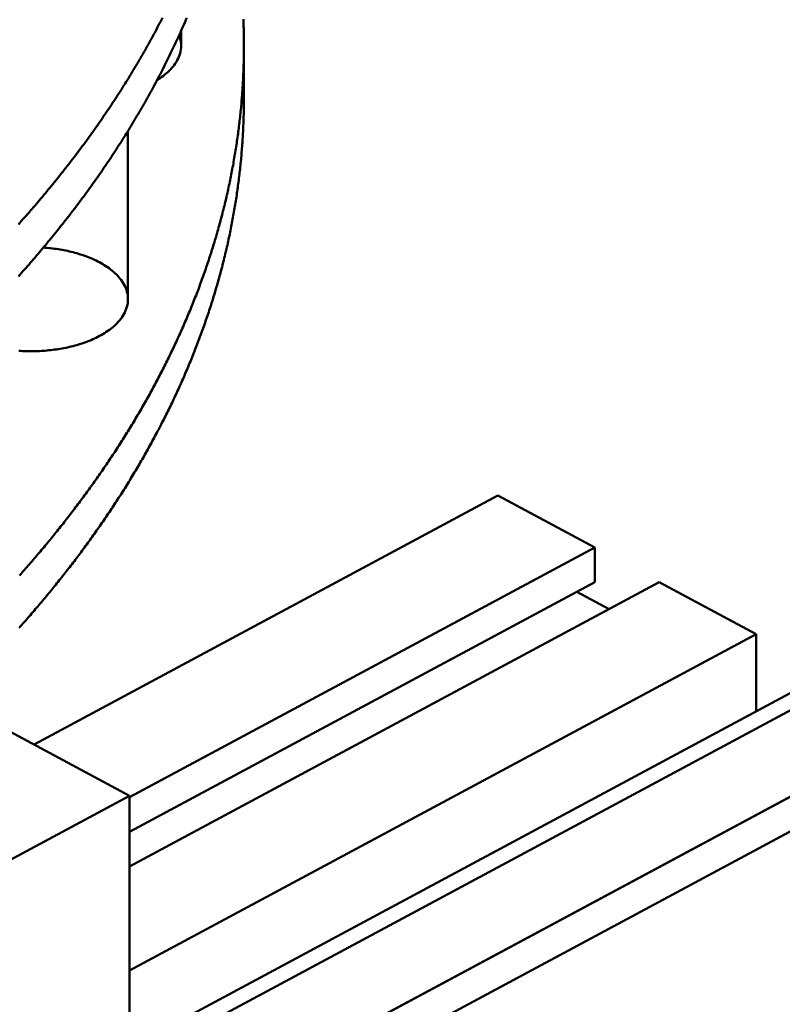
# Model space of a CAD drawing. Header units: millimetres. Extents: x 0 to 841, y 0 to 594.
# Tile 23 of 35: x 467 to 516, y 261 to 324. Entities that reach past the tile are written whole.
import ezdxf

# ---------------------------------------------------------------- set-up
doc = ezdxf.new("R2010")
doc.units = ezdxf.units.MM
doc.layers.add('VIS', color=7, linetype='CONTINUOUS', lineweight=50)

msp = doc.modelspace()

# ---------------------------------------------------------------- linework, layer by layer
at = {"layer": 'VIS'}
for points in [[(335.5, 183.594), (597.437, 324.227)], [(336.531, 183.04), (598.469, 323.673)], [(466.926, 307.263), (467.024, 307.373), (467.121, 307.483), (467.219, 307.592), (467.316, 307.702), (467.413, 307.813), (467.51, 307.923), (467.606, 308.034), (467.702, 308.144), (467.798, 308.255), (467.894, 308.366), (467.99, 308.478), (468.085, 308.589), (468.181, 308.701), (468.276, 308.813), (468.37, 308.925), (468.465, 309.038), (468.559, 309.15), (468.653, 309.263), (468.747, 309.376), (468.84, 309.489), (468.934, 309.602), (469.027, 309.716), (469.12, 309.83), (469.212, 309.943), (469.305, 310.058), (469.397, 310.172), (469.489, 310.286), (469.58, 310.401), (469.671, 310.516), (469.763, 310.631), (469.853, 310.746), (469.944, 310.862), (470.035, 310.977), (470.125, 311.093), (470.214, 311.209), (470.304, 311.326), (470.393, 311.442), (470.483, 311.559), (470.571, 311.676), (470.66, 311.793), (470.748, 311.91), (470.836, 312.028), (470.924, 312.145), (471.012, 312.263), (471.099, 312.381), (471.186, 312.499), (471.273, 312.618), (471.359, 312.736), (471.445, 312.855), (471.531, 312.974), (471.617, 313.093), (471.702, 313.213), (471.787, 313.333), (471.872, 313.452), (471.957, 313.572), (472.041, 313.693), (472.125, 313.813), (472.209, 313.934), (472.292, 314.054), (472.375, 314.175), (472.458, 314.297), (472.54, 314.418), (472.623, 314.54), (472.705, 314.661), (472.786, 314.783), (472.868, 314.906), (472.949, 315.028), (473.029, 315.151), (473.11, 315.273), (473.19, 315.396), (473.27, 315.519), (473.35, 315.643), (473.429, 315.766), (473.508, 315.89), (473.586, 316.014), (473.665, 316.138), (473.743, 316.263), (473.821, 316.387), (473.898, 316.512), (473.975, 316.637), (474.052, 316.762), (474.128, 316.887), (474.205, 317.013), (474.28, 317.138), (474.356, 317.264), (474.431, 317.39), (474.506, 317.517), (474.581, 317.643), (474.655, 317.77), (474.729, 317.897), (474.802, 318.024), (474.875, 318.151), (474.948, 318.278), (475.021, 318.406), (475.093, 318.534), (475.165, 318.662), (475.237, 318.79), (475.308, 318.918), (475.379, 319.047), (475.449, 319.175), (475.519, 319.304), (475.589, 319.434), (475.659, 319.563), (475.728, 319.692), (475.797, 319.822), (475.865, 319.952), (475.933, 320.082), (476.001, 320.212), (476.068, 320.343), (476.135, 320.473), (476.202, 320.604), (476.268, 320.735), (476.334, 320.866), (476.4, 320.997), (476.465, 321.129), (476.53, 321.261), (476.594, 321.393), (476.658, 321.525), (476.722, 321.657), (476.786, 321.789), (476.849, 321.922), (476.911, 322.055), (476.973, 322.188), (477.035, 322.321), (477.097, 322.454), (477.158, 322.588), (477.219, 322.721), (477.279, 322.855), (477.339, 322.989), (477.398, 323.123), (477.458, 323.258), (477.516, 323.392), (477.575, 323.527), (477.633, 323.662), (477.69, 323.797)], [(466.926, 310.585), (467.024, 310.695), (467.121, 310.805), (467.219, 310.914), (467.316, 311.024), (467.413, 311.135), (467.51, 311.245), (467.606, 311.356), (467.702, 311.466), (467.798, 311.577), (467.894, 311.689), (467.99, 311.8), (468.085, 311.911), (468.181, 312.023), (468.276, 312.135), (468.37, 312.247), (468.465, 312.36), (468.559, 312.472), (468.653, 312.585), (468.747, 312.698), (468.84, 312.811), (468.934, 312.924), (469.027, 313.038), (469.12, 313.152), (469.212, 313.265), (469.305, 313.38), (469.397, 313.494), (469.489, 313.608), (469.58, 313.723), (469.671, 313.838), (469.763, 313.953), (469.853, 314.068), (469.944, 314.184), (470.035, 314.3), (470.125, 314.415), (470.214, 314.531), (470.304, 314.648), (470.393, 314.764), (470.483, 314.881), (470.571, 314.998), (470.66, 315.115), (470.748, 315.232), (470.836, 315.35), (470.924, 315.467), (471.012, 315.585), (471.099, 315.703), (471.186, 315.821), (471.273, 315.94), (471.359, 316.058), (471.445, 316.177), (471.531, 316.296), (471.617, 316.416), (471.702, 316.535), (471.787, 316.655), (471.872, 316.774), (471.957, 316.894), (472.041, 317.015), (472.125, 317.135), (472.209, 317.256), (472.292, 317.376), (472.375, 317.497), (472.458, 317.619), (472.54, 317.74), (472.623, 317.862), (472.705, 317.983), (472.786, 318.105), (472.868, 318.228), (472.949, 318.35), (473.029, 318.473), (473.11, 318.595), (473.19, 318.718), (473.27, 318.842), (473.35, 318.965), (473.429, 319.088), (473.508, 319.212), (473.586, 319.336), (473.665, 319.46), (473.743, 319.585), (473.821, 319.709), (473.898, 319.834), (473.975, 319.959), (474.052, 320.084), (474.128, 320.209), (474.205, 320.335), (474.28, 320.46), (474.356, 320.586), (474.431, 320.712), (474.506, 320.839), (474.581, 320.965), (474.655, 321.092), (474.729, 321.219), (474.802, 321.346), (474.875, 321.473), (474.948, 321.6), (475.021, 321.728), (475.093, 321.856), (475.165, 321.984), (475.237, 322.112), (475.308, 322.24), (475.379, 322.369), (475.449, 322.498), (475.519, 322.626), (475.589, 322.756), (475.659, 322.885), (475.728, 323.014), (475.797, 323.144), (475.865, 323.274), (475.933, 323.404), (476.001, 323.534), (476.068, 323.665), (476.135, 323.795)], [(481.341, 322.012), (481.341, 322.133), (481.34, 322.254), (481.339, 322.375), (481.338, 322.496), (481.336, 322.617), (481.335, 322.738), (481.332, 322.859), (481.33, 322.98), (481.327, 323.101), (481.323, 323.222), (481.32, 323.343), (481.316, 323.464), (481.311, 323.585), (481.307, 323.706)], [(477.33, 322.97), (477.33, 322.012)], [(477.202, 322.685), (477.24, 322.577), (477.272, 322.466), (477.297, 322.354), (477.315, 322.241), (477.326, 322.127), (477.33, 322.012)], [(466.993, 288.144), (467.073, 288.234), (467.153, 288.324), (467.232, 288.414), (467.312, 288.504), (467.391, 288.594), (467.471, 288.685), (467.55, 288.775), (467.629, 288.866), (467.708, 288.956), (467.786, 289.047), (467.865, 289.138), (467.943, 289.229), (468.022, 289.321), (468.1, 289.412), (468.178, 289.504), (468.255, 289.595), (468.333, 289.687), (468.41, 289.779), (468.488, 289.871), (468.565, 289.963), (468.642, 290.056), (468.719, 290.148), (468.795, 290.241), (468.872, 290.333), (468.948, 290.426), (469.025, 290.519), (469.101, 290.612), (469.176, 290.705), (469.252, 290.799), (469.328, 290.892), (469.403, 290.986), (469.478, 291.08), (469.553, 291.174), (469.628, 291.268), (469.703, 291.362), (469.778, 291.456), (469.852, 291.551), (469.926, 291.645), (470, 291.74), (470.074, 291.835), (470.148, 291.93), (470.222, 292.025), (470.295, 292.12), (470.368, 292.215), (470.441, 292.311), (470.514, 292.406), (470.587, 292.502), (470.659, 292.598), (470.732, 292.694), (470.804, 292.79), (470.876, 292.886), (470.948, 292.983), (471.019, 293.079), (471.091, 293.176), (471.162, 293.273), (471.233, 293.37), (471.304, 293.467), (471.375, 293.564), (471.445, 293.661), (471.516, 293.759), (471.586, 293.856), (471.656, 293.954), (471.726, 294.052), (471.795, 294.15), (471.865, 294.248), (471.934, 294.346), (472.003, 294.445), (472.072, 294.543), (472.141, 294.642), (472.209, 294.741), (472.278, 294.84), (472.346, 294.939), (472.414, 295.038), (472.481, 295.137), (472.549, 295.237), (472.616, 295.336), (472.683, 295.436), (472.75, 295.536), (472.817, 295.636), (472.884, 295.736), (472.95, 295.836), (473.016, 295.936), (473.082, 296.037), (473.148, 296.137), (473.213, 296.238), (473.279, 296.339), (473.344, 296.44), (473.409, 296.541), (473.474, 296.643), (473.538, 296.744), (473.603, 296.846), (473.667, 296.947), (473.731, 297.049), (473.794, 297.151), (473.858, 297.253), (473.921, 297.355), (473.984, 297.458), (474.047, 297.56), (474.11, 297.663), (474.172, 297.765), (474.234, 297.868), (474.296, 297.971), (474.358, 298.074), (474.42, 298.177), (474.481, 298.281), (474.542, 298.384), (474.603, 298.488), (474.664, 298.592), (474.725, 298.696), (474.785, 298.8), (474.845, 298.904), (474.905, 299.008), (474.964, 299.112), (475.024, 299.217), (475.083, 299.322), (475.142, 299.426), (475.201, 299.531), (475.259, 299.636), (475.317, 299.741), (475.375, 299.847), (475.433, 299.952), (475.491, 300.058), (475.548, 300.163), (475.605, 300.269), (475.662, 300.375), (475.719, 300.481), (475.775, 300.587), (475.831, 300.693), (475.887, 300.8), (475.943, 300.906), (475.998, 301.013), (476.054, 301.12), (476.108, 301.227), (476.163, 301.334), (476.218, 301.441), (476.272, 301.548), (476.326, 301.656), (476.38, 301.763), (476.433, 301.871), (476.487, 301.979), (476.54, 302.086), (476.592, 302.194), (476.645, 302.303), (476.697, 302.411), (476.749, 302.519), (476.801, 302.628), (476.853, 302.736), (476.904, 302.845), (476.955, 302.954), (477.006, 303.063), (477.056, 303.172), (477.106, 303.281), (477.156, 303.39), (477.206, 303.5), (477.256, 303.609), (477.305, 303.719), (477.354, 303.829), (477.403, 303.939), (477.451, 304.049), (477.499, 304.159), (477.547, 304.269), (477.595, 304.379), (477.642, 304.49), (477.689, 304.601), (477.736, 304.711), (477.783, 304.822), (477.829, 304.933), (477.875, 305.044), (477.921, 305.155), (477.967, 305.266), (478.012, 305.378), (478.057, 305.489), (478.101, 305.601), (478.146, 305.713), (478.19, 305.824), (478.234, 305.936), (478.278, 306.048), (478.321, 306.16), (478.364, 306.273), (478.407, 306.385), (478.449, 306.497), (478.491, 306.61), (478.533, 306.723), (478.575, 306.835), (478.616, 306.948), (478.658, 307.061), (478.698, 307.174), (478.739, 307.288), (478.779, 307.401), (478.819, 307.514), (478.859, 307.628), (478.898, 307.741), (478.937, 307.855), (478.976, 307.969), (479.014, 308.083), (479.053, 308.197), (479.091, 308.311), (479.128, 308.425), (479.166, 308.539), (479.203, 308.653), (479.239, 308.768), (479.276, 308.882), (479.312, 308.997), (479.348, 309.112), (479.383, 309.227), (479.419, 309.342), (479.454, 309.457), (479.488, 309.572), (479.523, 309.687), (479.557, 309.802), (479.59, 309.918), (479.624, 310.033), (479.657, 310.149), (479.69, 310.264), (479.723, 310.38), (479.755, 310.496), (479.787, 310.612), (479.818, 310.728), (479.85, 310.844), (479.881, 310.96), (479.911, 311.076), (479.942, 311.192), (479.972, 311.309), (480.002, 311.425), (480.031, 311.542), (480.06, 311.658), (480.089, 311.775), (480.118, 311.892), (480.146, 312.009), (480.174, 312.126), (480.201, 312.243), (480.228, 312.36), (480.255, 312.477), (480.282, 312.594), (480.308, 312.711), (480.334, 312.829), (480.36, 312.946), (480.385, 313.064), (480.41, 313.181), (480.435, 313.299), (480.459, 313.417), (480.483, 313.535), (480.507, 313.652), (480.531, 313.77), (480.554, 313.888), (480.576, 314.006), (480.599, 314.124), (480.621, 314.243), (480.643, 314.361), (480.664, 314.479), (480.685, 314.597), (480.706, 314.716), (480.727, 314.834), (480.747, 314.953), (480.767, 315.071), (480.786, 315.19), (480.805, 315.309), (480.824, 315.427), (480.843, 315.546), (480.861, 315.665), (480.879, 315.784), (480.896, 315.903), (480.913, 316.022), (480.93, 316.141), (480.947, 316.26), (480.963, 316.379), (480.979, 316.498), (480.994, 316.617), (481.009, 316.737), (481.024, 316.856), (481.039, 316.975), (481.053, 317.095), (481.067, 317.214), (481.08, 317.334), (481.093, 317.453), (481.106, 317.573), (481.119, 317.692), (481.131, 317.812), (481.143, 317.931), (481.154, 318.051), (481.165, 318.171), (481.176, 318.29), (481.186, 318.41), (481.196, 318.53), (481.206, 318.65), (481.216, 318.77), (481.225, 318.889), (481.233, 319.009), (481.242, 319.129), (481.25, 319.249), (481.258, 319.369), (481.265, 319.489), (481.272, 319.609), (481.279, 319.729), (481.285, 319.849), (481.291, 319.969), (481.297, 320.089), (481.302, 320.21), (481.307, 320.33), (481.312, 320.45), (481.316, 320.57), (481.32, 320.69), (481.324, 320.81), (481.327, 320.93), (481.33, 321.051), (481.332, 321.171), (481.335, 321.291), (481.336, 321.411), (481.338, 321.531), (481.339, 321.652), (481.34, 321.772), (481.341, 321.892), (481.341, 322.012)], [(477.33, 322.012), (477.326, 321.891), (477.314, 321.77), (477.293, 321.65), (477.265, 321.532), (477.23, 321.416), (477.187, 321.302), (477.138, 321.191), (477.083, 321.082), (477.023, 320.977), (476.957, 320.875), (476.886, 320.776), (476.812, 320.68), (476.733, 320.587), (476.651, 320.498), (476.566, 320.411), (476.477, 320.328), (476.386, 320.247), (476.293, 320.169), (476.197, 320.094), (476.099, 320.022), (476, 319.952), (475.899, 319.885), (475.796, 319.82)], [(481.341, 322.012), (481.341, 318.69)], [(335.5, 176.95), (599.5, 318.69)], [(466.978, 284.806), (467.058, 284.895), (467.138, 284.985), (467.218, 285.075), (467.297, 285.165), (467.377, 285.256), (467.456, 285.346), (467.535, 285.437), (467.615, 285.527), (467.693, 285.618), (467.772, 285.709), (467.851, 285.8), (467.929, 285.891), (468.008, 285.982), (468.086, 286.074), (468.164, 286.165), (468.242, 286.257), (468.319, 286.349), (468.397, 286.441), (468.474, 286.533), (468.552, 286.625), (468.629, 286.718), (468.705, 286.81), (468.782, 286.903), (468.859, 286.995), (468.935, 287.088), (469.012, 287.181), (469.088, 287.274), (469.164, 287.368), (469.239, 287.461), (469.315, 287.555), (469.391, 287.648), (469.466, 287.742), (469.541, 287.836), (469.616, 287.93), (469.691, 288.024), (469.765, 288.119), (469.84, 288.213), (469.914, 288.308), (469.988, 288.402), (470.062, 288.497), (470.136, 288.592), (470.21, 288.687), (470.283, 288.783), (470.356, 288.878), (470.43, 288.973), (470.503, 289.069), (470.575, 289.165), (470.648, 289.261), (470.72, 289.357), (470.793, 289.453), (470.865, 289.549), (470.936, 289.646), (471.008, 289.742), (471.08, 289.839), (471.151, 289.936), (471.222, 290.033), (471.293, 290.13), (471.364, 290.227), (471.435, 290.324), (471.505, 290.422), (471.575, 290.52), (471.645, 290.617), (471.715, 290.715), (471.785, 290.813), (471.855, 290.911), (471.924, 291.01), (471.993, 291.108), (472.062, 291.207), (472.131, 291.305), (472.199, 291.404), (472.268, 291.503), (472.336, 291.602), (472.404, 291.702), (472.472, 291.801), (472.539, 291.9), (472.607, 292), (472.674, 292.1), (472.741, 292.2), (472.808, 292.3), (472.874, 292.4), (472.941, 292.5), (473.007, 292.6), (473.073, 292.701), (473.139, 292.802), (473.205, 292.902), (473.27, 293.003), (473.335, 293.104), (473.4, 293.206), (473.465, 293.307), (473.53, 293.408), (473.594, 293.51), (473.658, 293.612), (473.722, 293.714), (473.786, 293.816), (473.85, 293.918), (473.913, 294.02), (473.976, 294.122), (474.039, 294.225), (474.102, 294.327), (474.164, 294.43), (474.227, 294.533), (474.289, 294.636), (474.351, 294.739), (474.412, 294.843), (474.474, 294.946), (474.535, 295.05), (474.596, 295.153), (474.657, 295.257), (474.717, 295.361), (474.778, 295.465), (474.838, 295.569), (474.898, 295.673), (474.957, 295.778), (475.017, 295.882), (475.076, 295.987), (475.135, 296.092), (475.194, 296.197), (475.252, 296.302), (475.311, 296.407), (475.369, 296.513), (475.427, 296.618), (475.484, 296.724), (475.542, 296.829), (475.599, 296.935), (475.656, 297.041), (475.712, 297.147), (475.769, 297.253), (475.825, 297.36), (475.881, 297.466), (475.937, 297.573), (475.992, 297.679), (476.048, 297.786), (476.103, 297.893), (476.157, 298), (476.212, 298.108), (476.266, 298.215), (476.32, 298.322), (476.374, 298.43), (476.428, 298.538), (476.481, 298.645), (476.534, 298.753), (476.587, 298.861), (476.64, 298.97), (476.692, 299.078), (476.744, 299.186), (476.796, 299.295), (476.847, 299.403), (476.899, 299.512), (476.95, 299.621), (477.001, 299.73), (477.051, 299.839), (477.102, 299.949), (477.152, 300.058), (477.201, 300.167), (477.251, 300.277), (477.3, 300.387), (477.349, 300.497), (477.398, 300.607), (477.447, 300.717), (477.495, 300.827), (477.543, 300.937), (477.591, 301.048), (477.638, 301.158), (477.685, 301.269), (477.732, 301.379), (477.779, 301.49), (477.825, 301.601), (477.871, 301.712), (477.917, 301.824), (477.963, 301.935), (478.008, 302.046), (478.053, 302.158), (478.098, 302.27), (478.142, 302.381), (478.186, 302.493), (478.23, 302.605), (478.274, 302.717), (478.317, 302.829), (478.361, 302.942), (478.403, 303.054), (478.446, 303.167), (478.488, 303.279), (478.53, 303.392), (478.572, 303.505), (478.613, 303.618), (478.654, 303.731), (478.695, 303.844), (478.736, 303.957), (478.776, 304.07), (478.816, 304.184), (478.856, 304.297), (478.895, 304.411), (478.934, 304.525), (478.973, 304.639), (479.012, 304.753), (479.05, 304.867), (479.088, 304.981), (479.126, 305.095), (479.163, 305.209), (479.2, 305.324), (479.237, 305.438), (479.273, 305.553), (479.31, 305.668), (479.346, 305.782), (479.381, 305.897), (479.416, 306.012), (479.451, 306.127), (479.486, 306.243), (479.521, 306.358), (479.555, 306.473), (479.588, 306.589), (479.622, 306.704), (479.655, 306.82), (479.688, 306.935), (479.721, 307.051), (479.753, 307.167), (479.785, 307.283), (479.817, 307.399), (479.848, 307.515), (479.879, 307.631), (479.91, 307.748), (479.94, 307.864), (479.97, 307.981), (480, 308.097), (480.029, 308.214), (480.059, 308.33), (480.088, 308.447), (480.116, 308.564), (480.144, 308.681), (480.172, 308.798), (480.2, 308.915), (480.227, 309.032), (480.254, 309.149), (480.281, 309.267), (480.307, 309.384), (480.333, 309.501), (480.359, 309.619), (480.384, 309.737), (480.409, 309.854), (480.434, 309.972), (480.458, 310.09), (480.482, 310.208), (480.506, 310.325), (480.53, 310.443), (480.553, 310.561), (480.576, 310.68), (480.598, 310.798), (480.62, 310.916), (480.642, 311.034), (480.663, 311.153), (480.685, 311.271), (480.705, 311.389), (480.726, 311.508), (480.746, 311.627), (480.766, 311.745), (480.786, 311.864), (480.805, 311.983), (480.824, 312.101), (480.842, 312.22), (480.86, 312.339), (480.878, 312.458), (480.896, 312.577), (480.913, 312.696), (480.93, 312.815), (480.946, 312.934), (480.962, 313.054), (480.978, 313.173), (480.994, 313.292), (481.009, 313.411), (481.024, 313.531), (481.038, 313.65), (481.053, 313.77), (481.066, 313.889), (481.08, 314.009), (481.093, 314.128), (481.106, 314.248), (481.118, 314.367), (481.131, 314.487), (481.142, 314.607), (481.154, 314.727), (481.165, 314.846), (481.176, 314.966), (481.186, 315.086), (481.196, 315.206), (481.206, 315.326), (481.216, 315.446), (481.225, 315.566), (481.233, 315.686), (481.242, 315.806), (481.25, 315.926), (481.258, 316.046), (481.265, 316.166), (481.272, 316.286), (481.279, 316.406), (481.285, 316.526), (481.291, 316.646), (481.297, 316.766), (481.302, 316.886), (481.307, 317.007), (481.312, 317.127), (481.316, 317.247), (481.32, 317.367), (481.324, 317.487), (481.327, 317.608), (481.33, 317.728), (481.332, 317.848), (481.335, 317.968), (481.336, 318.089), (481.338, 318.209), (481.339, 318.329), (481.34, 318.45), (481.341, 318.57), (481.341, 318.69)], [(336.531, 177.504), (598.469, 318.136)], [(335.5, 174.735), (599.5, 316.475)], [(473.93, 316.563), (473.93, 305.808)], [(468.524, 309.109), (468.644, 309.1), (468.764, 309.089), (468.884, 309.078), (469.004, 309.065), (469.123, 309.051), (469.242, 309.036), (469.362, 309.019), (469.481, 309.001), (469.599, 308.981), (469.718, 308.96), (469.836, 308.938), (469.954, 308.915), (470.072, 308.89), (470.189, 308.863), (470.306, 308.835), (470.423, 308.806), (470.539, 308.775), (470.655, 308.742), (470.77, 308.708), (470.885, 308.673), (471, 308.636), (471.114, 308.597), (471.227, 308.556), (471.34, 308.514), (471.452, 308.47), (471.563, 308.424), (471.673, 308.376), (471.783, 308.327), (471.892, 308.275), (471.999, 308.221), (472.106, 308.166), (472.212, 308.108), (472.316, 308.048), (472.419, 307.985), (472.52, 307.921), (472.62, 307.854), (472.718, 307.784), (472.815, 307.712), (472.909, 307.637), (473.001, 307.56), (473.091, 307.48), (473.178, 307.397), (473.262, 307.311), (473.343, 307.221), (473.42, 307.129), (473.494, 307.034), (473.563, 306.936), (473.628, 306.834), (473.687, 306.73), (473.741, 306.622), (473.789, 306.512), (473.831, 306.399), (473.866, 306.284), (473.893, 306.167), (473.913, 306.048), (473.926, 305.928), (473.93, 305.808)], [(473.93, 305.808), (473.925, 305.683), (473.912, 305.559), (473.891, 305.437), (473.861, 305.315), (473.824, 305.196), (473.779, 305.08), (473.728, 304.966), (473.67, 304.855), (473.607, 304.748), (473.538, 304.644), (473.464, 304.543), (473.386, 304.446), (473.304, 304.352), (473.219, 304.261), (473.13, 304.173), (473.038, 304.089), (472.944, 304.007), (472.847, 303.929), (472.747, 303.853), (472.646, 303.78), (472.543, 303.71), (472.438, 303.643), (472.331, 303.578), (472.223, 303.515), (472.114, 303.455)], [(472.114, 303.455), (472.007, 303.399), (471.899, 303.345), (471.79, 303.293), (471.68, 303.243), (471.569, 303.195), (471.458, 303.149), (471.345, 303.105), (471.232, 303.062), (471.118, 303.021), (471.004, 302.982), (470.889, 302.945), (470.774, 302.909), (470.658, 302.875), (470.542, 302.842), (470.425, 302.811), (470.308, 302.781), (470.19, 302.753), (470.072, 302.727), (469.954, 302.702), (469.836, 302.678), (469.717, 302.656), (469.598, 302.635), (469.479, 302.615), (469.359, 302.597), (469.24, 302.58), (469.12, 302.565), (469, 302.551), (468.88, 302.538), (468.759, 302.526), (468.639, 302.516), (468.519, 302.507), (468.398, 302.5), (468.277, 302.493), (468.157, 302.488), (468.036, 302.484), (467.915, 302.482), (467.794, 302.481), (467.674, 302.481), (467.553, 302.482), (467.432, 302.484), (467.311, 302.488), (467.191, 302.493), (467.07, 302.499), (466.949, 302.507)], [(467.934, 277.336), (497.574, 293.25)], [(497.574, 293.25), (503.762, 289.928)], [(474.035, 273.968), (503.762, 289.928)], [(503.762, 289.928), (503.762, 287.713)], [(474.035, 269.538), (507.887, 287.713)], [(474.035, 271.753), (503.762, 287.713)], [(507.887, 287.713), (514.074, 284.391)], [(448.77, 287.625), (474.035, 274.06)], [(502.616, 287.098), (504.678, 285.99)], [(474.035, 262.894), (514.074, 284.391)], [(514.074, 279.469), (514.074, 284.391)], [(414.996, 242.362), (474.035, 274.06)], [(474.035, 258.188), (474.035, 274.06)]]:
    msp.add_lwpolyline(points, dxfattribs=at)

doc.saveas('drawing.dxf')
